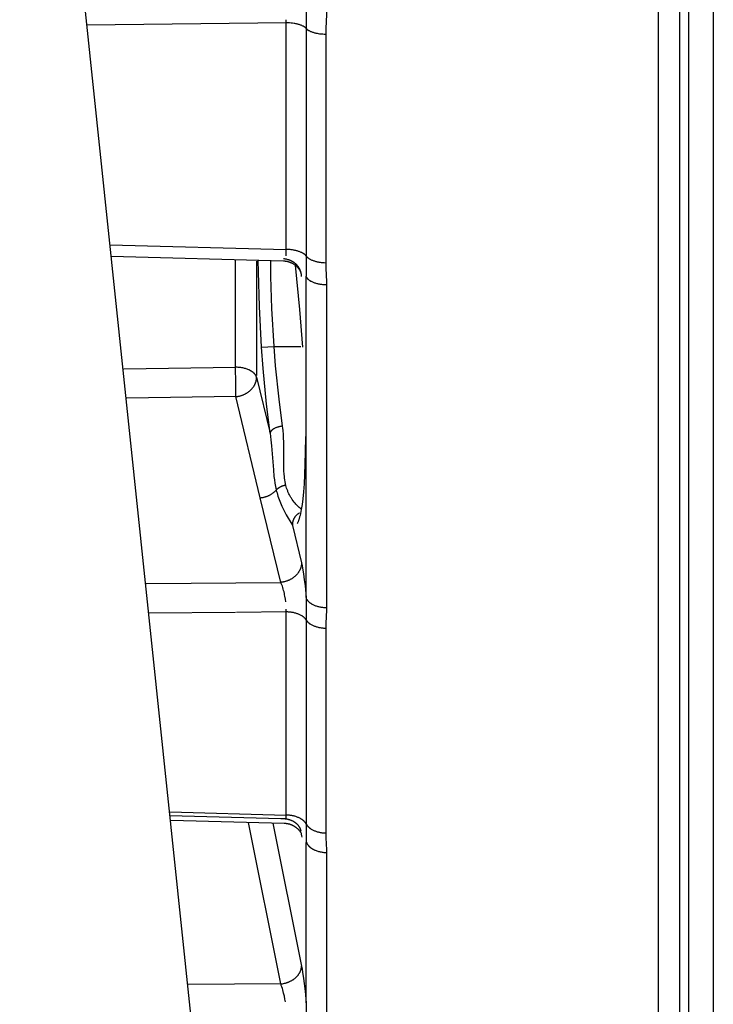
# Model space of a CAD drawing. Header units: millimetres. Extents: x -2637 to -1637, y 678 to 1678.
# Tile 93 of 256: x -2327 to -2311, y 1376 to 1399. Entities that reach past the tile are written whole.
import ezdxf

# ---------------------------------------------------------------- set-up
doc = ezdxf.new("R2010")
doc.units = ezdxf.units.MM
doc.layers.add('Make2D$B.SHOW mini', color=7, linetype='Continuous', true_color=0x000000)

msp = doc.modelspace()

# ---------------------------------------------------------------- linework, layer by layer
at = {"layer": 'Make2D$B.SHOW mini', "color": 18, "lineweight": -3, "true_color": 0x000000}
for points in [[(-2312.153, 1431.156), (-2312.153, 1371.791), (-2312.153, 1353.096), (-2312.153, 1348.603), (-2312.153, 1347.541), (-2312.153, 1347.285), (-2312.153, 1347.222), (-2312.153, 1347.206), (-2312.153, 1347.202), (-2312.153, 1347.201)], [(-2311.657, 1431.156), (-2311.657, 1372.051), (-2311.657, 1353.438), (-2311.657, 1348.965), (-2311.657, 1347.908), (-2311.657, 1347.653), (-2311.657, 1347.59), (-2311.657, 1347.575), (-2311.657, 1347.571), (-2311.657, 1347.57)], [(-2311.444, 1431.156), (-2311.444, 1372.604), (-2311.444, 1354.164), (-2311.444, 1349.733), (-2311.444, 1348.685), (-2311.444, 1348.433), (-2311.444, 1348.371), (-2311.444, 1348.356), (-2311.444, 1348.352), (-2311.444, 1348.351)], [(-2310.861, 1431.156), (-2310.861, 1372.113), (-2310.861, 1353.519), (-2310.861, 1349.05), (-2310.861, 1347.994), (-2310.861, 1347.739), (-2310.861, 1347.677), (-2310.861, 1347.661), (-2310.861, 1347.658), (-2310.861, 1347.656)], [(-2311.238, 1263.156), (-2327.113, 1414.199)], [(-2320.402, 1399.714), (-2320.4, 1399.58), (-2320.399, 1399.15)], [(-2319.924, 1399.55), (-2319.925, 1399.48), (-2319.939, 1399.147), (-2319.941, 1399.018)], [(-2320.867, 1399.282), (-2325.539, 1399.224)], [(-2320.867, 1399.282), (-2320.867, 1399.317), (-2320.867, 1399.351)], [(-2320.867, 1393.975), (-2320.867, 1399.282)], [(-2320.399, 1399.15), (-2320.402, 1399.153), (-2320.405, 1399.157), (-2320.409, 1399.16), (-2320.412, 1399.163), (-2320.416, 1399.166), (-2320.419, 1399.17), (-2320.423, 1399.173), (-2320.428, 1399.176), (-2320.432, 1399.179), (-2320.436, 1399.183), (-2320.441, 1399.186), (-2320.446, 1399.189), (-2320.451, 1399.192), (-2320.456, 1399.195), (-2320.462, 1399.198), (-2320.467, 1399.202), (-2320.479, 1399.208), (-2320.491, 1399.213), (-2320.504, 1399.219), (-2320.518, 1399.225), (-2320.532, 1399.23), (-2320.547, 1399.235), (-2320.562, 1399.24), (-2320.578, 1399.245), (-2320.594, 1399.249), (-2320.611, 1399.253), (-2320.628, 1399.257), (-2320.646, 1399.261), (-2320.664, 1399.264), (-2320.682, 1399.267), (-2320.719, 1399.273), (-2320.756, 1399.277), (-2320.793, 1399.28), (-2320.831, 1399.282), (-2320.867, 1399.282)], [(-2320.399, 1399.15), (-2320.399, 1393.821)], [(-2320.399, 1399.15), (-2320.396, 1399.147), (-2320.393, 1399.143), (-2320.39, 1399.14), (-2320.387, 1399.137), (-2320.383, 1399.134), (-2320.38, 1399.13), (-2320.376, 1399.127), (-2320.372, 1399.124), (-2320.367, 1399.121), (-2320.363, 1399.118), (-2320.358, 1399.114), (-2320.354, 1399.111), (-2320.349, 1399.108), (-2320.344, 1399.105), (-2320.338, 1399.102), (-2320.333, 1399.099), (-2320.321, 1399.093), (-2320.309, 1399.087), (-2320.297, 1399.082), (-2320.283, 1399.076), (-2320.27, 1399.071), (-2320.255, 1399.066), (-2320.24, 1399.061), (-2320.225, 1399.056), (-2320.209, 1399.052), (-2320.192, 1399.047), (-2320.176, 1399.044), (-2320.158, 1399.04), (-2320.141, 1399.037), (-2320.123, 1399.033), (-2320.087, 1399.028), (-2320.051, 1399.024), (-2320.014, 1399.021), (-2319.978, 1399.019), (-2319.941, 1399.018)], [(-2319.941, 1399.018), (-2319.941, 1393.666)], [(-2324.999, 1394.086), (-2320.867, 1393.975)], [(-2320.873, 1393.825), (-2320.871, 1393.841), (-2320.87, 1393.858), (-2320.869, 1393.876), (-2320.868, 1393.895), (-2320.867, 1393.934), (-2320.867, 1393.975)], [(-2320.399, 1393.821), (-2320.402, 1393.825), (-2320.405, 1393.828), (-2320.409, 1393.832), (-2320.412, 1393.836), (-2320.416, 1393.84), (-2320.419, 1393.844), (-2320.423, 1393.848), (-2320.428, 1393.851), (-2320.432, 1393.855), (-2320.436, 1393.859), (-2320.441, 1393.863), (-2320.446, 1393.866), (-2320.451, 1393.87), (-2320.456, 1393.874), (-2320.462, 1393.877), (-2320.467, 1393.881), (-2320.473, 1393.884), (-2320.479, 1393.888), (-2320.491, 1393.895), (-2320.504, 1393.902), (-2320.518, 1393.908), (-2320.532, 1393.914), (-2320.547, 1393.92), (-2320.562, 1393.926), (-2320.578, 1393.931), (-2320.594, 1393.937), (-2320.611, 1393.942), (-2320.628, 1393.946), (-2320.646, 1393.95), (-2320.664, 1393.954), (-2320.682, 1393.958), (-2320.7, 1393.961), (-2320.719, 1393.964), (-2320.737, 1393.966), (-2320.756, 1393.969), (-2320.775, 1393.971), (-2320.793, 1393.972), (-2320.831, 1393.974), (-2320.867, 1393.975)], [(-2320.934, 1393.701), (-2324.97, 1393.809)], [(-2322.055, 1391.218), (-2322.055, 1393.73)], [(-2321.445, 1391.685), (-2321.498, 1392.642), (-2321.521, 1393.448), (-2321.523, 1393.714)], [(-2320.526, 1393.449), (-2320.528, 1393.457), (-2320.53, 1393.464), (-2320.533, 1393.471), (-2320.535, 1393.478), (-2320.538, 1393.485), (-2320.541, 1393.492), (-2320.544, 1393.499), (-2320.547, 1393.506), (-2320.551, 1393.513), (-2320.554, 1393.52), (-2320.558, 1393.527), (-2320.562, 1393.534), (-2320.566, 1393.541), (-2320.57, 1393.548), (-2320.574, 1393.555), (-2320.579, 1393.561), (-2320.583, 1393.568), (-2320.588, 1393.575), (-2320.593, 1393.581), (-2320.598, 1393.588), (-2320.603, 1393.594), (-2320.609, 1393.6), (-2320.614, 1393.607), (-2320.62, 1393.613), (-2320.626, 1393.619), (-2320.632, 1393.625), (-2320.638, 1393.631), (-2320.644, 1393.636), (-2320.651, 1393.642), (-2320.657, 1393.648), (-2320.664, 1393.653), (-2320.671, 1393.658), (-2320.677, 1393.663), (-2320.684, 1393.669), (-2320.692, 1393.673), (-2320.699, 1393.678), (-2320.706, 1393.683), (-2320.714, 1393.688), (-2320.721, 1393.692), (-2320.729, 1393.696), (-2320.737, 1393.7), (-2320.744, 1393.704), (-2320.752, 1393.708), (-2320.76, 1393.712), (-2320.768, 1393.716), (-2320.777, 1393.719), (-2320.785, 1393.722), (-2320.793, 1393.725), (-2320.801, 1393.728), (-2320.81, 1393.731), (-2320.818, 1393.734), (-2320.827, 1393.736), (-2320.844, 1393.741), (-2320.861, 1393.745), (-2320.878, 1393.748), (-2320.895, 1393.751), (-2320.912, 1393.753), (-2320.93, 1393.755)], [(-2320.399, 1393.821), (-2320.4, 1393.451), (-2320.402, 1393.349)], [(-2320.399, 1393.821), (-2320.396, 1393.817), (-2320.393, 1393.813), (-2320.39, 1393.809), (-2320.387, 1393.805), (-2320.383, 1393.802), (-2320.38, 1393.798), (-2320.376, 1393.794), (-2320.372, 1393.79), (-2320.367, 1393.787), (-2320.363, 1393.783), (-2320.358, 1393.779), (-2320.354, 1393.776), (-2320.349, 1393.772), (-2320.344, 1393.768), (-2320.338, 1393.765), (-2320.333, 1393.761), (-2320.327, 1393.758), (-2320.321, 1393.754), (-2320.309, 1393.747), (-2320.297, 1393.741), (-2320.283, 1393.734), (-2320.27, 1393.728), (-2320.255, 1393.722), (-2320.24, 1393.717), (-2320.225, 1393.711), (-2320.209, 1393.706), (-2320.192, 1393.701), (-2320.176, 1393.697), (-2320.158, 1393.692), (-2320.141, 1393.688), (-2320.123, 1393.685), (-2320.105, 1393.681), (-2320.087, 1393.678), (-2320.069, 1393.676), (-2320.051, 1393.674), (-2320.032, 1393.672), (-2320.014, 1393.67), (-2319.978, 1393.667), (-2319.941, 1393.666)], [(-2321.563, 1393.703), (-2321.563, 1391.024)], [(-2321.154, 1391.706), (-2321.207, 1392.594), (-2321.23, 1393.342), (-2321.232, 1393.713)], [(-2320.524, 1393.442), (-2320.525, 1393.445), (-2320.527, 1393.449), (-2320.53, 1393.455), (-2320.533, 1393.462), (-2320.537, 1393.469), (-2320.542, 1393.478), (-2320.548, 1393.488), (-2320.555, 1393.498), (-2320.56, 1393.506), (-2320.566, 1393.513), (-2320.571, 1393.521), (-2320.578, 1393.529), (-2320.584, 1393.537), (-2320.591, 1393.544), (-2320.598, 1393.552), (-2320.606, 1393.56), (-2320.614, 1393.569), (-2320.623, 1393.577), (-2320.632, 1393.585), (-2320.642, 1393.593), (-2320.652, 1393.601), (-2320.662, 1393.608), (-2320.672, 1393.616), (-2320.683, 1393.623), (-2320.694, 1393.63), (-2320.705, 1393.636), (-2320.716, 1393.643), (-2320.728, 1393.649), (-2320.74, 1393.655), (-2320.752, 1393.66), (-2320.764, 1393.665), (-2320.776, 1393.67), (-2320.786, 1393.674), (-2320.795, 1393.677), (-2320.805, 1393.68), (-2320.815, 1393.683), (-2320.824, 1393.685), (-2320.834, 1393.688), (-2320.844, 1393.69), (-2320.854, 1393.692), (-2320.864, 1393.694), (-2320.874, 1393.695), (-2320.884, 1393.697), (-2320.894, 1393.698), (-2320.904, 1393.699), (-2320.914, 1393.7), (-2320.924, 1393.7), (-2320.934, 1393.701)], [(-2320.662, 1393.609), (-2320.556, 1392.571), (-2320.49, 1391.687)], [(-2319.941, 1393.666), (-2319.939, 1393.541), (-2319.925, 1393.219), (-2319.924, 1393.152)], [(-2320.511, 1393.341), (-2320.511, 1393.354), (-2320.512, 1393.368), (-2320.512, 1393.375), (-2320.513, 1393.382), (-2320.514, 1393.389), (-2320.514, 1393.396), (-2320.516, 1393.402), (-2320.517, 1393.409), (-2320.518, 1393.416), (-2320.519, 1393.423), (-2320.521, 1393.429), (-2320.522, 1393.436), (-2320.524, 1393.443), (-2320.526, 1393.449)], [(-2320.402, 1385.827), (-2320.402, 1393.349)], [(-2320.394, 1393.328), (-2320.393, 1393.326), (-2320.392, 1393.324), (-2320.389, 1393.319), (-2320.386, 1393.315), (-2320.384, 1393.311), (-2320.381, 1393.306), (-2320.377, 1393.302), (-2320.374, 1393.298), (-2320.37, 1393.294), (-2320.366, 1393.289), (-2320.362, 1393.285), (-2320.358, 1393.281), (-2320.353, 1393.277), (-2320.349, 1393.273), (-2320.344, 1393.269), (-2320.338, 1393.264), (-2320.333, 1393.26), (-2320.328, 1393.256), (-2320.322, 1393.252), (-2320.316, 1393.249), (-2320.31, 1393.245), (-2320.304, 1393.241), (-2320.297, 1393.237), (-2320.29, 1393.233), (-2320.283, 1393.23), (-2320.269, 1393.223), (-2320.254, 1393.216), (-2320.239, 1393.209), (-2320.223, 1393.203), (-2320.206, 1393.197), (-2320.189, 1393.192), (-2320.171, 1393.186), (-2320.153, 1393.181), (-2320.135, 1393.177), (-2320.116, 1393.173), (-2320.097, 1393.169), (-2320.078, 1393.166), (-2320.058, 1393.163), (-2320.039, 1393.16), (-2320.02, 1393.158), (-2320, 1393.156), (-2319.981, 1393.155), (-2319.962, 1393.153), (-2319.924, 1393.152)], [(-2319.924, 1393.152), (-2319.924, 1385.59)], [(-2321.445, 1391.685), (-2321.154, 1391.706)], [(-2321.246, 1389.674), (-2321.328, 1390.353), (-2321.407, 1391.192), (-2321.445, 1391.685)], [(-2320.955, 1389.839), (-2321.036, 1390.47), (-2321.116, 1391.248), (-2321.154, 1391.706)], [(-2321.154, 1391.706), (-2320.524, 1391.706)], [(-2324.671, 1391.183), (-2322.055, 1391.218)], [(-2321.563, 1390.983), (-2321.564, 1390.986), (-2321.565, 1390.989), (-2321.566, 1390.991), (-2321.566, 1390.994), (-2321.567, 1390.997), (-2321.568, 1391), (-2321.569, 1391.002), (-2321.571, 1391.005), (-2321.572, 1391.008), (-2321.573, 1391.011), (-2321.575, 1391.016), (-2321.578, 1391.022), (-2321.581, 1391.027), (-2321.585, 1391.033), (-2321.588, 1391.039), (-2321.592, 1391.044), (-2321.596, 1391.05), (-2321.6, 1391.055), (-2321.605, 1391.061), (-2321.61, 1391.066), (-2321.615, 1391.072), (-2321.62, 1391.077), (-2321.626, 1391.082), (-2321.632, 1391.088), (-2321.638, 1391.093), (-2321.644, 1391.098), (-2321.65, 1391.103), (-2321.657, 1391.108), (-2321.664, 1391.113), (-2321.671, 1391.118), (-2321.679, 1391.123), (-2321.687, 1391.128), (-2321.694, 1391.132), (-2321.703, 1391.137), (-2321.711, 1391.141), (-2321.719, 1391.146), (-2321.728, 1391.15), (-2321.737, 1391.154), (-2321.746, 1391.158), (-2321.764, 1391.166), (-2321.784, 1391.173), (-2321.803, 1391.18), (-2321.823, 1391.186), (-2321.844, 1391.191), (-2321.865, 1391.196), (-2321.886, 1391.201), (-2321.907, 1391.205), (-2321.928, 1391.208), (-2321.95, 1391.211), (-2321.971, 1391.213), (-2321.993, 1391.215), (-2322.014, 1391.217), (-2322.035, 1391.217), (-2322.055, 1391.218)], [(-2322.049, 1390.529), (-2322.049, 1390.843), (-2322.055, 1391.218)], [(-2322.049, 1390.529), (-2322.038, 1390.53), (-2322.027, 1390.531), (-2322.016, 1390.533), (-2322.005, 1390.535), (-2321.993, 1390.537), (-2321.982, 1390.539), (-2321.971, 1390.541), (-2321.96, 1390.544), (-2321.948, 1390.547), (-2321.937, 1390.55), (-2321.926, 1390.553), (-2321.914, 1390.557), (-2321.903, 1390.561), (-2321.892, 1390.565), (-2321.88, 1390.569), (-2321.869, 1390.574), (-2321.858, 1390.579), (-2321.847, 1390.584), (-2321.836, 1390.589), (-2321.825, 1390.595), (-2321.814, 1390.601), (-2321.803, 1390.607), (-2321.793, 1390.613), (-2321.782, 1390.619), (-2321.772, 1390.626), (-2321.762, 1390.633), (-2321.752, 1390.64), (-2321.742, 1390.648), (-2321.732, 1390.655), (-2321.723, 1390.663), (-2321.714, 1390.671), (-2321.705, 1390.679), (-2321.696, 1390.688), (-2321.688, 1390.696), (-2321.68, 1390.705), (-2321.672, 1390.714), (-2321.664, 1390.723), (-2321.656, 1390.732), (-2321.649, 1390.741), (-2321.642, 1390.751), (-2321.636, 1390.76), (-2321.629, 1390.769), (-2321.623, 1390.779), (-2321.617, 1390.789), (-2321.612, 1390.798), (-2321.607, 1390.808), (-2321.602, 1390.818), (-2321.597, 1390.828), (-2321.593, 1390.838), (-2321.589, 1390.848), (-2321.585, 1390.858), (-2321.582, 1390.868), (-2321.579, 1390.877), (-2321.576, 1390.887), (-2321.574, 1390.897), (-2321.571, 1390.907), (-2321.57, 1390.917), (-2321.568, 1390.926), (-2321.566, 1390.936), (-2321.565, 1390.946), (-2321.564, 1390.955), (-2321.564, 1390.964), (-2321.563, 1390.974), (-2321.563, 1390.983)], [(-2321.563, 1390.983), (-2321.246, 1389.674)], [(-2322.049, 1390.529), (-2324.6, 1390.495)], [(-2321.475, 1388.161), (-2322.049, 1390.529)], [(-2320.955, 1389.839), (-2320.968, 1389.837), (-2320.981, 1389.835), (-2320.994, 1389.833), (-2321.007, 1389.831), (-2321.02, 1389.828), (-2321.033, 1389.825), (-2321.046, 1389.822), (-2321.059, 1389.818), (-2321.072, 1389.814), (-2321.085, 1389.81), (-2321.098, 1389.805), (-2321.11, 1389.8), (-2321.122, 1389.795), (-2321.133, 1389.79), (-2321.145, 1389.784), (-2321.155, 1389.778), (-2321.16, 1389.775), (-2321.166, 1389.772), (-2321.17, 1389.769), (-2321.175, 1389.766), (-2321.18, 1389.763), (-2321.184, 1389.76), (-2321.189, 1389.756), (-2321.193, 1389.753), (-2321.197, 1389.75), (-2321.201, 1389.747), (-2321.205, 1389.743), (-2321.208, 1389.74), (-2321.212, 1389.737), (-2321.215, 1389.733), (-2321.218, 1389.73), (-2321.221, 1389.726), (-2321.224, 1389.723), (-2321.226, 1389.72), (-2321.229, 1389.716), (-2321.231, 1389.713), (-2321.233, 1389.71), (-2321.235, 1389.706), (-2321.237, 1389.703), (-2321.238, 1389.701), (-2321.239, 1389.7), (-2321.239, 1389.698), (-2321.24, 1389.696), (-2321.241, 1389.695), (-2321.242, 1389.693), (-2321.242, 1389.691), (-2321.243, 1389.69), (-2321.243, 1389.688), (-2321.244, 1389.687), (-2321.244, 1389.685), (-2321.245, 1389.683), (-2321.245, 1389.682), (-2321.245, 1389.68), (-2321.246, 1389.679), (-2321.246, 1389.677), (-2321.246, 1389.675), (-2321.246, 1389.674)], [(-2320.877, 1388.451), (-2320.882, 1388.472), (-2320.886, 1388.494), (-2320.895, 1388.536), (-2320.902, 1388.58), (-2320.908, 1388.623), (-2320.912, 1388.667), (-2320.916, 1388.71), (-2320.921, 1388.798), (-2320.923, 1388.885), (-2320.922, 1389.307), (-2320.925, 1389.471), (-2320.928, 1389.555), (-2320.934, 1389.643), (-2320.943, 1389.738), (-2320.948, 1389.788), (-2320.955, 1389.839)], [(-2321.246, 1389.674), (-2321.234, 1389.593), (-2321.225, 1389.516), (-2321.21, 1389.375), (-2321.169, 1388.814), (-2321.155, 1388.661), (-2321.145, 1388.583), (-2321.133, 1388.504), (-2321.119, 1388.423), (-2321.11, 1388.383), (-2321.101, 1388.343)], [(-2320.42, 1389.597), (-2320.423, 1389.222), (-2320.439, 1388.699), (-2320.451, 1388.485), (-2320.465, 1388.299), (-2320.481, 1388.139), (-2320.498, 1388.002), (-2320.516, 1387.886), (-2320.525, 1387.836), (-2320.535, 1387.79), (-2320.544, 1387.748), (-2320.554, 1387.711), (-2320.563, 1387.677), (-2320.568, 1387.662), (-2320.573, 1387.647), (-2320.578, 1387.633), (-2320.583, 1387.62), (-2320.588, 1387.608), (-2320.592, 1387.597), (-2320.597, 1387.586), (-2320.602, 1387.576), (-2320.607, 1387.567), (-2320.612, 1387.559)], [(-2320.877, 1388.451), (-2320.884, 1388.45), (-2320.892, 1388.449), (-2320.9, 1388.448), (-2320.908, 1388.447), (-2320.916, 1388.445), (-2320.924, 1388.444), (-2320.932, 1388.442), (-2320.94, 1388.44), (-2320.947, 1388.438), (-2320.955, 1388.435), (-2320.963, 1388.432), (-2320.971, 1388.43), (-2320.978, 1388.427), (-2320.986, 1388.424), (-2320.993, 1388.42), (-2321.001, 1388.417), (-2321.008, 1388.413), (-2321.015, 1388.409), (-2321.022, 1388.405), (-2321.029, 1388.401), (-2321.036, 1388.397), (-2321.043, 1388.393), (-2321.05, 1388.388), (-2321.056, 1388.384), (-2321.062, 1388.379), (-2321.068, 1388.374), (-2321.074, 1388.369), (-2321.08, 1388.364), (-2321.085, 1388.359), (-2321.091, 1388.353), (-2321.096, 1388.348), (-2321.101, 1388.343)], [(-2320.509, 1387.89), (-2320.528, 1387.905), (-2320.545, 1387.919), (-2320.562, 1387.934), (-2320.581, 1387.951), (-2320.6, 1387.97), (-2320.62, 1387.99), (-2320.64, 1388.012), (-2320.661, 1388.036), (-2320.683, 1388.062), (-2320.704, 1388.089), (-2320.725, 1388.119), (-2320.736, 1388.134), (-2320.746, 1388.15), (-2320.757, 1388.166), (-2320.767, 1388.182), (-2320.776, 1388.199), (-2320.786, 1388.216), (-2320.795, 1388.233), (-2320.803, 1388.25), (-2320.812, 1388.268), (-2320.82, 1388.285), (-2320.827, 1388.302), (-2320.834, 1388.32), (-2320.841, 1388.337), (-2320.847, 1388.354), (-2320.858, 1388.387), (-2320.868, 1388.419), (-2320.877, 1388.451)], [(-2321.475, 1388.161), (-2321.462, 1388.162), (-2321.449, 1388.164), (-2321.436, 1388.166), (-2321.423, 1388.168), (-2321.41, 1388.171), (-2321.396, 1388.173), (-2321.383, 1388.177), (-2321.37, 1388.18), (-2321.357, 1388.184), (-2321.344, 1388.188), (-2321.331, 1388.192), (-2321.318, 1388.197), (-2321.305, 1388.202), (-2321.293, 1388.207), (-2321.28, 1388.213), (-2321.268, 1388.218), (-2321.256, 1388.224), (-2321.244, 1388.231), (-2321.232, 1388.237), (-2321.22, 1388.244), (-2321.209, 1388.251), (-2321.198, 1388.259), (-2321.187, 1388.266), (-2321.176, 1388.274), (-2321.166, 1388.282), (-2321.156, 1388.29), (-2321.146, 1388.299), (-2321.136, 1388.307), (-2321.127, 1388.316), (-2321.118, 1388.325), (-2321.109, 1388.334), (-2321.101, 1388.343)], [(-2321.101, 1388.343), (-2321.093, 1388.308), (-2321.083, 1388.273), (-2321.073, 1388.236), (-2321.061, 1388.198), (-2321.048, 1388.159), (-2321.034, 1388.119), (-2321.019, 1388.079), (-2321.003, 1388.039), (-2320.986, 1388), (-2320.969, 1387.961), (-2320.933, 1387.889), (-2320.899, 1387.822), (-2320.866, 1387.763), (-2320.74, 1387.546), (-2320.732, 1387.53), (-2320.724, 1387.514)], [(-2320.996, 1386.181), (-2321.475, 1388.161)], [(-2320.559, 1387.802), (-2320.565, 1387.799), (-2320.571, 1387.795), (-2320.577, 1387.792), (-2320.583, 1387.788), (-2320.589, 1387.784), (-2320.595, 1387.781), (-2320.6, 1387.777), (-2320.606, 1387.772), (-2320.611, 1387.768), (-2320.616, 1387.764), (-2320.621, 1387.759), (-2320.626, 1387.755), (-2320.631, 1387.75), (-2320.636, 1387.746), (-2320.641, 1387.741), (-2320.645, 1387.736), (-2320.65, 1387.73), (-2320.655, 1387.725), (-2320.66, 1387.719), (-2320.664, 1387.713), (-2320.669, 1387.707), (-2320.673, 1387.701), (-2320.677, 1387.694), (-2320.681, 1387.688), (-2320.685, 1387.681), (-2320.688, 1387.675), (-2320.692, 1387.668), (-2320.695, 1387.661), (-2320.698, 1387.654), (-2320.701, 1387.647), (-2320.704, 1387.64), (-2320.707, 1387.633), (-2320.709, 1387.626), (-2320.712, 1387.618), (-2320.714, 1387.611), (-2320.716, 1387.604), (-2320.717, 1387.596), (-2320.719, 1387.589), (-2320.72, 1387.581), (-2320.721, 1387.574), (-2320.722, 1387.566), (-2320.723, 1387.559), (-2320.724, 1387.551), (-2320.724, 1387.544), (-2320.724, 1387.536), (-2320.724, 1387.529), (-2320.724, 1387.522), (-2320.724, 1387.514)], [(-2320.724, 1387.514), (-2320.511, 1386.635)], [(-2320.511, 1386.635), (-2320.511, 1386.625), (-2320.511, 1386.616), (-2320.512, 1386.607), (-2320.513, 1386.597), (-2320.514, 1386.588), (-2320.515, 1386.578), (-2320.517, 1386.568), (-2320.519, 1386.559), (-2320.521, 1386.549), (-2320.523, 1386.539), (-2320.526, 1386.529), (-2320.529, 1386.519), (-2320.533, 1386.509), (-2320.536, 1386.499), (-2320.54, 1386.49), (-2320.545, 1386.48), (-2320.549, 1386.47), (-2320.554, 1386.46), (-2320.559, 1386.45), (-2320.565, 1386.44), (-2320.57, 1386.431), (-2320.577, 1386.421), (-2320.583, 1386.412), (-2320.589, 1386.402), (-2320.596, 1386.393), (-2320.604, 1386.384), (-2320.611, 1386.374), (-2320.619, 1386.366), (-2320.627, 1386.357), (-2320.635, 1386.348), (-2320.644, 1386.339), (-2320.652, 1386.331), (-2320.661, 1386.323), (-2320.67, 1386.315), (-2320.68, 1386.307), (-2320.689, 1386.3), (-2320.699, 1386.292), (-2320.709, 1386.285), (-2320.719, 1386.278), (-2320.73, 1386.271), (-2320.74, 1386.265), (-2320.751, 1386.258), (-2320.761, 1386.252), (-2320.772, 1386.246), (-2320.783, 1386.241), (-2320.794, 1386.235), (-2320.805, 1386.23), (-2320.816, 1386.225), (-2320.828, 1386.221), (-2320.839, 1386.216), (-2320.85, 1386.212), (-2320.862, 1386.208), (-2320.873, 1386.205), (-2320.884, 1386.201), (-2320.896, 1386.198), (-2320.907, 1386.195), (-2320.918, 1386.193), (-2320.929, 1386.19), (-2320.941, 1386.188), (-2320.952, 1386.186), (-2320.963, 1386.185), (-2320.974, 1386.183), (-2320.985, 1386.182), (-2320.996, 1386.181)], [(-2320.511, 1386.635), (-2320.498, 1386.576), (-2320.485, 1386.514), (-2320.463, 1386.38), (-2320.444, 1386.24), (-2320.427, 1386.099), (-2320.402, 1385.827)], [(-2324.147, 1386.155), (-2320.996, 1386.181)], [(-2320.88, 1385.727), (-2320.888, 1385.789), (-2320.899, 1385.854), (-2320.905, 1385.888), (-2320.912, 1385.922), (-2320.92, 1385.956), (-2320.928, 1385.99), (-2320.937, 1386.024), (-2320.947, 1386.058), (-2320.958, 1386.091), (-2320.964, 1386.107), (-2320.97, 1386.122), (-2320.976, 1386.138), (-2320.983, 1386.153), (-2320.989, 1386.167), (-2320.996, 1386.181)], [(-2320.402, 1385.827), (-2320.4, 1385.699), (-2320.399, 1385.298)], [(-2320.389, 1385.79), (-2320.386, 1385.785), (-2320.383, 1385.78), (-2320.38, 1385.775), (-2320.377, 1385.77), (-2320.374, 1385.765), (-2320.37, 1385.76), (-2320.366, 1385.755), (-2320.362, 1385.75), (-2320.358, 1385.745), (-2320.354, 1385.74), (-2320.349, 1385.736), (-2320.345, 1385.731), (-2320.34, 1385.726), (-2320.335, 1385.721), (-2320.329, 1385.717), (-2320.324, 1385.712), (-2320.318, 1385.708), (-2320.312, 1385.703), (-2320.306, 1385.699), (-2320.3, 1385.694), (-2320.294, 1385.69), (-2320.287, 1385.686), (-2320.281, 1385.682), (-2320.274, 1385.677), (-2320.267, 1385.673), (-2320.259, 1385.669), (-2320.245, 1385.662), (-2320.229, 1385.654), (-2320.213, 1385.647), (-2320.197, 1385.641), (-2320.18, 1385.634), (-2320.163, 1385.629), (-2320.145, 1385.623), (-2320.127, 1385.618), (-2320.109, 1385.614), (-2320.091, 1385.609), (-2320.072, 1385.606), (-2320.054, 1385.602), (-2320.035, 1385.599), (-2320.016, 1385.597), (-2319.998, 1385.595), (-2319.979, 1385.593), (-2319.961, 1385.592), (-2319.942, 1385.591), (-2319.924, 1385.59)], [(-2322.055, 1385.477), (-2324.093, 1385.462)], [(-2320.867, 1385.488), (-2322.032, 1385.477)], [(-2320.867, 1385.488), (-2320.867, 1385.52), (-2320.867, 1385.551)], [(-2320.867, 1380.73), (-2320.867, 1385.488)], [(-2320.399, 1385.298), (-2320.402, 1385.303), (-2320.405, 1385.308), (-2320.409, 1385.313), (-2320.412, 1385.317), (-2320.416, 1385.322), (-2320.419, 1385.327), (-2320.423, 1385.331), (-2320.428, 1385.336), (-2320.432, 1385.341), (-2320.436, 1385.345), (-2320.441, 1385.35), (-2320.446, 1385.354), (-2320.451, 1385.359), (-2320.456, 1385.363), (-2320.462, 1385.368), (-2320.467, 1385.372), (-2320.473, 1385.377), (-2320.479, 1385.381), (-2320.485, 1385.385), (-2320.491, 1385.389), (-2320.498, 1385.394), (-2320.504, 1385.398), (-2320.518, 1385.406), (-2320.532, 1385.413), (-2320.547, 1385.421), (-2320.562, 1385.428), (-2320.578, 1385.434), (-2320.594, 1385.441), (-2320.611, 1385.447), (-2320.628, 1385.452), (-2320.646, 1385.458), (-2320.664, 1385.462), (-2320.682, 1385.467), (-2320.7, 1385.471), (-2320.719, 1385.474), (-2320.737, 1385.477), (-2320.756, 1385.48), (-2320.775, 1385.482), (-2320.793, 1385.484), (-2320.812, 1385.486), (-2320.831, 1385.487), (-2320.849, 1385.488), (-2320.867, 1385.488)], [(-2319.924, 1385.59), (-2319.925, 1385.527), (-2319.939, 1385.226), (-2319.941, 1385.167), (-2319.941, 1385.109)], [(-2320.399, 1385.298), (-2320.399, 1380.521)], [(-2320.399, 1385.298), (-2320.396, 1385.294), (-2320.393, 1385.289), (-2320.39, 1385.284), (-2320.387, 1385.28), (-2320.383, 1385.275), (-2320.38, 1385.27), (-2320.376, 1385.266), (-2320.372, 1385.261), (-2320.367, 1385.257), (-2320.363, 1385.252), (-2320.358, 1385.247), (-2320.354, 1385.243), (-2320.349, 1385.238), (-2320.344, 1385.234), (-2320.338, 1385.23), (-2320.333, 1385.225), (-2320.327, 1385.221), (-2320.321, 1385.217), (-2320.316, 1385.213), (-2320.309, 1385.208), (-2320.303, 1385.204), (-2320.297, 1385.2), (-2320.283, 1385.192), (-2320.27, 1385.185), (-2320.255, 1385.178), (-2320.24, 1385.171), (-2320.225, 1385.164), (-2320.209, 1385.158), (-2320.192, 1385.152), (-2320.176, 1385.146), (-2320.158, 1385.141), (-2320.141, 1385.136), (-2320.123, 1385.131), (-2320.105, 1385.127), (-2320.087, 1385.124), (-2320.069, 1385.12), (-2320.051, 1385.118), (-2320.032, 1385.115), (-2320.014, 1385.113), (-2319.996, 1385.111), (-2319.978, 1385.11), (-2319.959, 1385.109), (-2319.941, 1385.109)], [(-2319.941, 1385.109), (-2319.941, 1380.311)], [(-2323.593, 1380.804), (-2320.867, 1380.73)], [(-2320.996, 1380.642), (-2323.593, 1380.712)], [(-2320.913, 1380.535), (-2323.568, 1380.607)], [(-2320.517, 1380.351), (-2320.519, 1380.358), (-2320.521, 1380.366), (-2320.523, 1380.374), (-2320.526, 1380.381), (-2320.528, 1380.389), (-2320.531, 1380.397), (-2320.534, 1380.404), (-2320.537, 1380.412), (-2320.541, 1380.419), (-2320.545, 1380.427), (-2320.548, 1380.434), (-2320.553, 1380.442), (-2320.557, 1380.449), (-2320.562, 1380.456), (-2320.567, 1380.464), (-2320.572, 1380.471), (-2320.577, 1380.478), (-2320.582, 1380.485), (-2320.588, 1380.492), (-2320.594, 1380.499), (-2320.6, 1380.505), (-2320.607, 1380.512), (-2320.613, 1380.518), (-2320.62, 1380.525), (-2320.627, 1380.531), (-2320.635, 1380.537), (-2320.642, 1380.543), (-2320.65, 1380.549), (-2320.658, 1380.555), (-2320.666, 1380.56), (-2320.674, 1380.566), (-2320.682, 1380.571), (-2320.691, 1380.576), (-2320.699, 1380.581), (-2320.708, 1380.585), (-2320.717, 1380.59), (-2320.726, 1380.594), (-2320.735, 1380.599), (-2320.745, 1380.603), (-2320.754, 1380.606), (-2320.764, 1380.61), (-2320.774, 1380.613), (-2320.783, 1380.617), (-2320.793, 1380.62), (-2320.803, 1380.623), (-2320.813, 1380.625), (-2320.823, 1380.628), (-2320.833, 1380.63), (-2320.844, 1380.632), (-2320.854, 1380.634), (-2320.864, 1380.636), (-2320.874, 1380.637), (-2320.884, 1380.639), (-2320.895, 1380.64), (-2320.915, 1380.641), (-2320.936, 1380.642), (-2320.956, 1380.643), (-2320.976, 1380.643), (-2320.996, 1380.642)], [(-2320.868, 1380.661), (-2320.867, 1380.677), (-2320.867, 1380.694), (-2320.867, 1380.73)], [(-2320.399, 1380.521), (-2320.402, 1380.526), (-2320.405, 1380.531), (-2320.409, 1380.536), (-2320.412, 1380.542), (-2320.416, 1380.547), (-2320.419, 1380.552), (-2320.423, 1380.557), (-2320.428, 1380.562), (-2320.432, 1380.567), (-2320.436, 1380.573), (-2320.441, 1380.578), (-2320.446, 1380.583), (-2320.451, 1380.588), (-2320.456, 1380.593), (-2320.462, 1380.598), (-2320.467, 1380.602), (-2320.473, 1380.607), (-2320.479, 1380.612), (-2320.485, 1380.617), (-2320.491, 1380.621), (-2320.498, 1380.626), (-2320.504, 1380.63), (-2320.511, 1380.635), (-2320.518, 1380.639), (-2320.525, 1380.643), (-2320.532, 1380.648), (-2320.547, 1380.656), (-2320.562, 1380.664), (-2320.578, 1380.671), (-2320.594, 1380.678), (-2320.611, 1380.685), (-2320.628, 1380.691), (-2320.646, 1380.696), (-2320.664, 1380.702), (-2320.682, 1380.707), (-2320.7, 1380.711), (-2320.719, 1380.715), (-2320.737, 1380.718), (-2320.756, 1380.721), (-2320.775, 1380.724), (-2320.793, 1380.726), (-2320.812, 1380.728), (-2320.831, 1380.729), (-2320.849, 1380.73), (-2320.867, 1380.73)], [(-2320.996, 1376.777), (-2321.752, 1380.557)], [(-2321.18, 1380.542), (-2320.511, 1377.196)], [(-2320.508, 1380.292), (-2320.51, 1380.297), (-2320.513, 1380.302), (-2320.519, 1380.313), (-2320.527, 1380.325), (-2320.531, 1380.331), (-2320.536, 1380.337), (-2320.54, 1380.344), (-2320.545, 1380.351), (-2320.551, 1380.358), (-2320.556, 1380.364), (-2320.562, 1380.371), (-2320.568, 1380.378), (-2320.575, 1380.385), (-2320.581, 1380.392), (-2320.588, 1380.399), (-2320.595, 1380.406), (-2320.602, 1380.412), (-2320.61, 1380.419), (-2320.617, 1380.425), (-2320.625, 1380.431), (-2320.633, 1380.437), (-2320.641, 1380.443), (-2320.648, 1380.449), (-2320.656, 1380.454), (-2320.663, 1380.459), (-2320.671, 1380.463), (-2320.679, 1380.468), (-2320.686, 1380.473), (-2320.694, 1380.477), (-2320.702, 1380.481), (-2320.71, 1380.485), (-2320.719, 1380.489), (-2320.727, 1380.493), (-2320.735, 1380.496), (-2320.744, 1380.5), (-2320.752, 1380.503), (-2320.761, 1380.506), (-2320.769, 1380.509), (-2320.778, 1380.512), (-2320.787, 1380.515), (-2320.795, 1380.517), (-2320.804, 1380.52), (-2320.813, 1380.522), (-2320.822, 1380.524), (-2320.831, 1380.526), (-2320.84, 1380.527), (-2320.849, 1380.529), (-2320.858, 1380.53), (-2320.867, 1380.532), (-2320.876, 1380.533), (-2320.885, 1380.533), (-2320.895, 1380.534), (-2320.904, 1380.535), (-2320.913, 1380.535)], [(-2320.399, 1380.521), (-2320.4, 1380.204), (-2320.401, 1380.161), (-2320.402, 1380.121)], [(-2320.399, 1380.521), (-2320.396, 1380.515), (-2320.393, 1380.51), (-2320.39, 1380.505), (-2320.387, 1380.5), (-2320.383, 1380.495), (-2320.38, 1380.49), (-2320.376, 1380.485), (-2320.372, 1380.48), (-2320.367, 1380.475), (-2320.363, 1380.469), (-2320.358, 1380.464), (-2320.354, 1380.46), (-2320.349, 1380.455), (-2320.344, 1380.45), (-2320.338, 1380.445), (-2320.333, 1380.44), (-2320.327, 1380.435), (-2320.321, 1380.431), (-2320.316, 1380.426), (-2320.309, 1380.421), (-2320.303, 1380.417), (-2320.297, 1380.412), (-2320.29, 1380.408), (-2320.283, 1380.404), (-2320.27, 1380.395), (-2320.255, 1380.387), (-2320.24, 1380.38), (-2320.225, 1380.372), (-2320.209, 1380.365), (-2320.192, 1380.359), (-2320.176, 1380.352), (-2320.158, 1380.347), (-2320.141, 1380.341), (-2320.123, 1380.336), (-2320.105, 1380.332), (-2320.087, 1380.328), (-2320.069, 1380.324), (-2320.051, 1380.321), (-2320.032, 1380.318), (-2320.014, 1380.316), (-2319.996, 1380.314), (-2319.978, 1380.313), (-2319.959, 1380.312), (-2319.941, 1380.311)], [(-2320.494, 1380.215), (-2320.502, 1380.249), (-2320.511, 1380.286)], [(-2320.402, 1380.121), (-2320.401, 1380.115), (-2320.399, 1380.109), (-2320.398, 1380.103), (-2320.395, 1380.096), (-2320.393, 1380.09), (-2320.391, 1380.084), (-2320.388, 1380.078), (-2320.385, 1380.071), (-2320.382, 1380.065), (-2320.378, 1380.059), (-2320.374, 1380.053), (-2320.371, 1380.047), (-2320.366, 1380.04), (-2320.362, 1380.034), (-2320.357, 1380.028), (-2320.352, 1380.022), (-2320.347, 1380.016), (-2320.342, 1380.01), (-2320.336, 1380.004), (-2320.33, 1379.998), (-2320.324, 1379.992), (-2320.318, 1379.987), (-2320.311, 1379.981), (-2320.305, 1379.975), (-2320.298, 1379.97), (-2320.29, 1379.965), (-2320.283, 1379.959), (-2320.275, 1379.954), (-2320.268, 1379.949), (-2320.26, 1379.944), (-2320.251, 1379.939), (-2320.243, 1379.934), (-2320.234, 1379.93), (-2320.226, 1379.925), (-2320.217, 1379.921), (-2320.208, 1379.916), (-2320.199, 1379.912), (-2320.189, 1379.908), (-2320.17, 1379.901), (-2320.151, 1379.894), (-2320.131, 1379.887), (-2320.11, 1379.881), (-2320.09, 1379.876), (-2320.069, 1379.871), (-2320.048, 1379.867), (-2320.027, 1379.864), (-2320.007, 1379.861), (-2319.986, 1379.858), (-2319.965, 1379.857), (-2319.945, 1379.856), (-2319.924, 1379.855)], [(-2319.941, 1380.311), (-2319.941, 1380.256), (-2319.939, 1380.2), (-2319.925, 1379.915), (-2319.924, 1379.855)], [(-2320.402, 1376.331), (-2320.402, 1380.092)], [(-2319.924, 1379.855), (-2319.924, 1376.045)], [(-2320.996, 1376.777), (-2320.974, 1376.78), (-2320.952, 1376.783), (-2320.929, 1376.788), (-2320.907, 1376.793), (-2320.896, 1376.796), (-2320.884, 1376.799), (-2320.873, 1376.802), (-2320.862, 1376.805), (-2320.85, 1376.809), (-2320.839, 1376.813), (-2320.828, 1376.817), (-2320.816, 1376.822), (-2320.805, 1376.826), (-2320.794, 1376.831), (-2320.783, 1376.836), (-2320.772, 1376.841), (-2320.761, 1376.847), (-2320.751, 1376.853), (-2320.74, 1376.858), (-2320.73, 1376.865), (-2320.719, 1376.871), (-2320.709, 1376.877), (-2320.699, 1376.884), (-2320.689, 1376.891), (-2320.68, 1376.898), (-2320.67, 1376.905), (-2320.661, 1376.913), (-2320.652, 1376.92), (-2320.644, 1376.928), (-2320.635, 1376.936), (-2320.627, 1376.944), (-2320.619, 1376.952), (-2320.611, 1376.96), (-2320.604, 1376.968), (-2320.596, 1376.977), (-2320.589, 1376.985), (-2320.583, 1376.994), (-2320.577, 1377.003), (-2320.57, 1377.011), (-2320.565, 1377.02), (-2320.559, 1377.029), (-2320.554, 1377.038), (-2320.549, 1377.047), (-2320.545, 1377.056), (-2320.54, 1377.065), (-2320.536, 1377.074), (-2320.533, 1377.083), (-2320.529, 1377.092), (-2320.526, 1377.101), (-2320.523, 1377.11), (-2320.521, 1377.118), (-2320.519, 1377.127), (-2320.517, 1377.136), (-2320.515, 1377.145), (-2320.514, 1377.153), (-2320.513, 1377.162), (-2320.512, 1377.171), (-2320.511, 1377.179), (-2320.511, 1377.187), (-2320.511, 1377.196)], [(-2320.511, 1377.196), (-2320.498, 1377.127), (-2320.485, 1377.055), (-2320.463, 1376.906), (-2320.427, 1376.607), (-2320.402, 1376.331)], [(-2320.996, 1376.777), (-2323.162, 1376.767)], [(-2320.888, 1376.357), (-2320.899, 1376.423), (-2320.912, 1376.492), (-2320.928, 1376.564), (-2320.937, 1376.601), (-2320.947, 1376.637), (-2320.958, 1376.673), (-2320.97, 1376.709), (-2320.983, 1376.744), (-2320.989, 1376.761), (-2320.996, 1376.777)], [(-2320.402, 1376.331), (-2320.4, 1376.21), (-2320.399, 1375.842)]]:
    msp.add_lwpolyline(points, dxfattribs=at)

doc.saveas('drawing.dxf')
